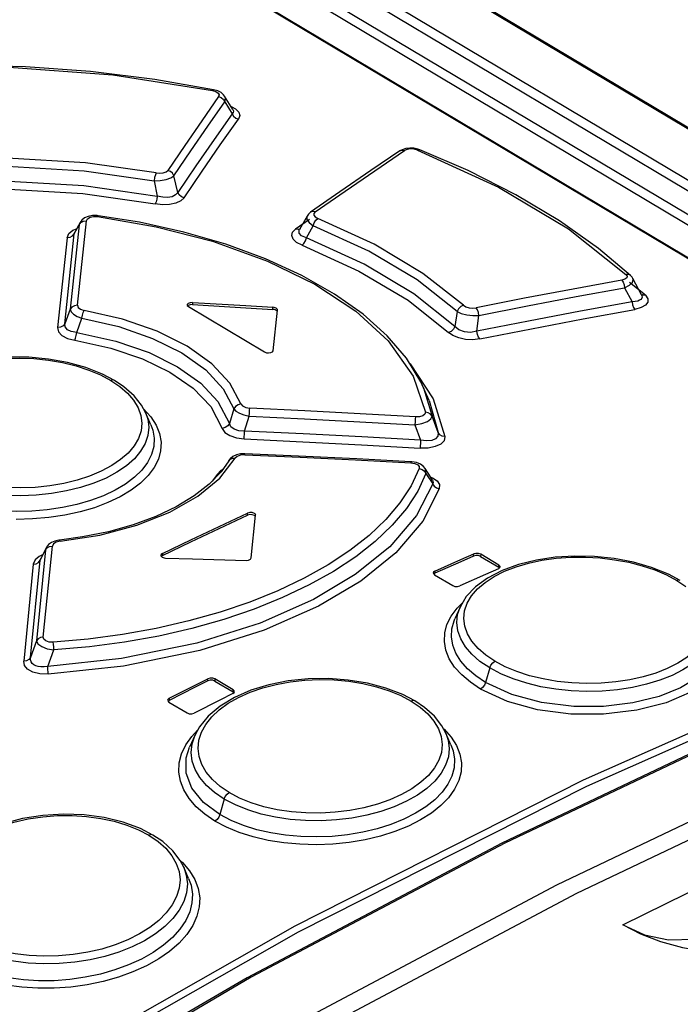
# Model space of a CAD drawing. Extents: x 0 to 594, y 0 to 420.
# Tile 36 of 41: x 535 to 540, y 125 to 133. Entities that reach past the tile are written whole.
import ezdxf

# ---------------------------------------------------------------- set-up
doc = ezdxf.new("R2010")
doc.units = 0
doc.header["$LTSCALE"] = 32.67
doc.layers.get('0').update_dxf_attribs({"linetype": 'CONTINUOUS'})

msp = doc.modelspace()

# ---------------------------------------------------------------- linework, layer by layer
at = {"color": 9, "linetype": 'CONTINUOUS'}
for p, q in [((527.7253, 139.4525), (560.0848, 120.1444)), ((527.238, 139.2421), (544.7968, 128.7652)), ((527.2798, 139.3039), (544.8986, 128.7912)), ((527.2373, 139.0506), (544.5977, 128.6921)), ((527.1999, 138.9907), (544.5123, 128.6607)), ((544.0579, 128.6573), (527.0664, 138.7958)), ((536.4114, 132.288), (536.4386, 132.2796)), ((536.464, 132.2544), (536.4601, 132.2398)), ((536.5103, 132.1961), (536.5694, 132.1011)), ((536.5597, 132.1585), (536.5958, 132.1396)), ((537.7207, 131.6406), (537.9608, 131.8028)), ((538.0652, 131.807), (538.0383, 131.8144)), ((535.9385, 131.5599), (535.965, 131.4359)), ((536.1295, 131.4655), (536.0995, 131.5999)), ((535.3198, 130.5533), (535.3933, 131.2364)), ((535.3415, 131.2229), (535.3349, 131.2042)), ((535.3349, 131.2042), (535.3479, 131.2218)), ((535.3479, 131.2218), (535.3684, 131.2332)), ((535.3684, 131.2332), (535.3933, 131.2364)), ((535.4496, 131.2704), (535.4817, 131.2696)), ((537.1935, 131.2472), (537.0814, 131.1687)), ((535.217, 130.405), (535.2949, 131.132)), ((535.3349, 131.2042), (535.2622, 130.5213)), ((535.2836, 131.1593), (535.3122, 131.17)), ((535.2949, 131.132), (535.3349, 131.2042)), ((537.1023, 131.1658), (537.0816, 131.1688)), ((537.1195, 131.172), (537.1023, 131.1658)), ((537.1692, 131.0977), (537.224, 131.1964)), ((535.2365, 131.0997), (535.1595, 130.3732)), ((539.9053, 130.635), (539.7776, 130.7375)), ((539.7372, 130.6949), (539.7974, 130.5821)), ((536.2477, 130.5758), (536.2476, 130.5588)), ((539.8707, 130.6424), (539.8686, 130.6442)), ((539.8736, 130.6385), (539.8768, 130.6309)), ((535.2622, 130.5213), (535.217, 130.405)), ((536.8971, 130.5205), (536.8972, 130.5375)), ((538.3845, 130.504), (538.3676, 130.3826)), ((535.314, 130.3335), (535.3567, 130.4498)), ((538.5441, 130.3435), (538.5612, 130.4717)), ((538.0012, 130.085), (538.0048, 130.0815)), ((535.5885, 129.9469), (535.6622, 129.8974)), ((538.0304, 129.9814), (538.1291, 129.6899)), ((538.1141, 129.8882), (538.183, 129.6582)), ((538.1592, 129.785), (538.2327, 129.5251)), ((535.8546, 129.7168), (535.9116, 129.6533)), ((536.5835, 129.7178), (536.5464, 129.5982)), ((536.6698, 129.5382), (536.7067, 129.6594)), ((538.2327, 129.5251), (538.183, 129.6582)), ((538.0442, 129.5876), (538.0908, 129.4637)), ((536.47, 129.1581), (536.594, 129.3185)), ((536.6702, 129.3457), (536.6375, 129.3434)), ((538.0109, 129.2814), (538.0434, 129.2761)), ((536.4509, 129.1897), (536.4069, 129.1325)), ((536.4509, 129.1897), (536.4619, 129.19)), ((538.1336, 129.1946), (538.1877, 129.1113)), ((538.1703, 129.1667), (538.1863, 129.1611)), ((536.6921, 128.858), (536.6922, 128.875)), ((535.0445, 127.8743), (535.1182, 128.6095)), ((535.0682, 128.5957), (535.0626, 128.5781)), ((535.0626, 128.5781), (535.075, 128.5948)), ((535.075, 128.5948), (535.0944, 128.6059)), ((535.0944, 128.6059), (535.1182, 128.6095)), ((535.1269, 128.6267), (535.1182, 128.6095)), ((535.0626, 128.5781), (534.9897, 127.8432)), ((535.0385, 128.5381), (535.0105, 128.5259)), ((535.0194, 128.4945), (535.0626, 128.5781)), ((535.0194, 128.4945), (535.0234, 128.5089)), ((536.0071, 128.55), (536.007, 128.533)), ((538.5186, 128.5286), (538.5187, 128.5456)), ((538.5752, 128.5428), (538.5751, 128.5258)), ((534.9638, 128.4631), (534.8862, 127.6789)), ((534.9409, 127.7099), (535.0194, 128.4945)), ((538.7219, 128.4382), (538.722, 128.4552)), ((538.2059, 128.4064), (538.2059, 128.3894)), ((540.1582, 128.332), (540.2318, 128.2828)), ((538.3372, 128.044), (538.3858, 128.1084)), ((538.3858, 128.1084), (538.4289, 128.15)), ((538.389, 128.0568), (538.4089, 128.1167)), ((538.4691, 127.9), (538.447, 127.9618)), ((534.9897, 127.8432), (534.9409, 127.7099)), ((535.0799, 127.6371), (535.1306, 127.7701)), ((538.6481, 127.6251), (538.6152, 127.5081)), ((536.3739, 127.5204), (536.374, 127.5373)), ((536.4304, 127.5363), (536.4304, 127.5193)), ((536.5772, 127.4317), (536.5773, 127.4487)), ((536.0611, 127.3798), (536.0611, 127.3629)), ((538.0129, 127.3571), (538.0866, 127.3075)), ((536.1944, 127.0032), (536.2428, 127.0723)), ((536.2428, 127.0723), (536.2905, 127.1225)), ((538.2737, 127.136), (538.2803, 127.1304)), ((538.2803, 127.1304), (538.3373, 127.0661)), ((536.5049, 126.5657), (536.4697, 126.4407)), ((535.8969, 126.2731), (535.9705, 126.2232)), ((536.1511, 126.0663), (536.1669, 126.0527)), ((536.1669, 126.0527), (536.2239, 125.9867)), ((536.1482, 125.9126), (536.1417, 125.8449)), ((536.7235, 125.1261), (534.6872, 123.938))]:
    msp.add_line(p, q, dxfattribs=at)
at = {"color": 7, "linetype": 'CONTINUOUS'}
for p, q in [((527.7459, 139.4512), (560.1055, 120.1431)), ((527.0834, 138.7949), (544.0749, 128.6565)), ((536.4531, 132.2845), (536.4189, 132.2945)), ((536.5748, 132.1343), (536.5079, 132.2418)), ((537.9416, 131.8103), (537.923, 131.8001)), ((538.0356, 131.8222), (538.0024, 131.8237)), ((538.0676, 131.8155), (538.0356, 131.8222)), ((538.0828, 131.8102), (538.0676, 131.8155)), ((537.437, 131.4688), (537.2018, 131.3044)), ((535.3415, 131.2229), (535.2986, 131.1452)), ((535.3544, 131.2406), (535.3416, 131.223)), ((535.4789, 131.2783), (535.4415, 131.2784)), ((535.4871, 131.2773), (535.4789, 131.2783)), ((537.1742, 131.2746), (537.1122, 131.1654)), ((539.8736, 130.6385), (539.8036, 130.7698)), ((536.2055, 130.5567), (536.2068, 130.5514)), ((536.2068, 130.5514), (536.2157, 130.5427)), ((536.2157, 130.5427), (536.8297, 130.1764)), ((536.9074, 130.5192), (536.8971, 130.5205)), ((536.9074, 130.5362), (536.8972, 130.5375)), ((536.8994, 130.1869), (536.9349, 130.5149)), ((536.9168, 130.5336), (536.9074, 130.5362)), ((536.9168, 130.5166), (536.9074, 130.5192)), ((536.9248, 130.5299), (536.9168, 130.5336)), ((536.9247, 130.5129), (536.9168, 130.5166)), ((536.9301, 130.5087), (536.9247, 130.5129)), ((536.9349, 130.5149), (536.935, 130.516)), ((538.1141, 129.8883), (538.0919, 129.936)), ((538.1592, 129.785), (538.1141, 129.8883)), ((535.9124, 129.5894), (535.869, 129.6885)), ((536.5535, 129.3141), (536.5411, 129.2974)), ((536.6717, 129.3545), (536.6351, 129.3528)), ((536.5411, 129.2973), (536.4803, 129.2093)), ((538.1697, 129.1676), (538.1263, 129.2357)), ((538.1866, 129.1408), (538.1697, 129.1676)), ((536.7106, 128.8628), (536.6921, 128.858)), ((536.7107, 128.8798), (536.6922, 128.875)), ((536.7233, 128.5137), (536.7588, 128.8576)), ((536.7542, 128.8516), (536.7486, 128.856)), ((536.7588, 128.8576), (536.7589, 128.8587)), ((535.3613, 128.6826), (535.1743, 128.6571)), ((535.0683, 128.5958), (535.0234, 128.5089)), ((535.0707, 128.6002), (535.0683, 128.5958)), ((535.0875, 128.6211), (535.0707, 128.6002)), ((535.1703, 128.6566), (535.1381, 128.6497)), ((535.1743, 128.6571), (535.1703, 128.6566)), ((535.9938, 128.534), (535.9946, 128.5296)), ((535.9946, 128.5296), (536.004, 128.5196)), ((536.007, 128.533), (535.9982, 128.5258)), ((536.0213, 128.5136), (536.0316, 128.5126)), ((538.5751, 128.5258), (538.7219, 128.4382)), ((538.722, 128.4552), (538.5752, 128.5428)), ((538.7189, 128.4261), (538.7302, 128.4348)), ((538.7265, 128.4335), (538.7219, 128.4382)), ((538.7314, 128.4454), (538.722, 128.4552)), ((538.7302, 128.4348), (538.7322, 128.4412)), ((538.7322, 128.4412), (538.7314, 128.4454)), ((538.1927, 128.3911), (538.1935, 128.3868)), ((538.1935, 128.3868), (538.2029, 128.377)), ((538.2059, 128.3894), (538.1974, 128.3828)), ((538.2029, 128.377), (538.3497, 128.2894)), ((538.4089, 128.1167), (538.3661, 128.0208)), ((536.5773, 127.4487), (536.4304, 127.5363)), ((536.4304, 127.5193), (536.5772, 127.4317)), ((536.5742, 127.4179), (536.5855, 127.4275)), ((536.5827, 127.4259), (536.5772, 127.4317)), ((536.5866, 127.4387), (536.5773, 127.4487)), ((536.5855, 127.4275), (536.5874, 127.4342)), ((536.5874, 127.4342), (536.5866, 127.4387)), ((536.0479, 127.3633), (536.0487, 127.3588)), ((536.0487, 127.3588), (536.0581, 127.3487)), ((536.0611, 127.3629), (536.0521, 127.3551)), ((536.0581, 127.3487), (536.2049, 127.2611)), ((536.2692, 127.0837), (536.2247, 126.984)), ((538.3357, 127.0026), (538.2936, 127.0989)), ((536.2175, 125.9246), (536.1778, 126.0155)), ((539.8671, 125.4759), (539.722, 125.5507)), ((536.6898, 125.1223), (534.6909, 123.9562))]:
    msp.add_line(p, q, dxfattribs=at)
at = {"color": 9, "linetype": 'CONTINUOUS'}
for points in [[(533.8952, 132.4718), (534.7311, 132.4793), (535.6048, 132.4141), (536.4114, 132.288)], [(536.4188, 132.2945), (536.4172, 132.2943), (536.4112, 132.288)], [(536.4386, 132.2796), (536.4565, 132.268), (536.464, 132.2544)], [(536.5103, 132.1961), (536.5142, 132.2262), (536.5079, 132.2418)], [(536.4601, 132.2398), (536.323, 132.0433), (536.1858, 131.8446), (536.0486, 131.6434)], [(536.0995, 131.5999), (536.2365, 131.8009), (536.3734, 131.9996), (536.5103, 132.1961)], [(536.4601, 132.2398), (536.4814, 132.2312), (536.499, 132.216), (536.5103, 132.1961)], [(536.5694, 132.1011), (536.4228, 131.8919), (536.2762, 131.68), (536.1295, 131.4655)], [(536.5748, 132.1343), (536.5771, 132.1298), (536.5793, 132.1201), (536.5769, 132.1105), (536.5694, 132.1011)], [(536.5694, 132.1011), (536.5802, 132.0816), (536.5977, 132.0662), (536.6194, 132.0573)], [(536.5958, 132.1396), (536.6217, 132.1133), (536.6297, 132.0855), (536.6194, 132.0573)], [(536.1806, 131.422), (536.3269, 131.6364), (536.4732, 131.8482), (536.6194, 132.0573)], [(537.923, 131.8001), (537.9399, 131.8059), (537.9608, 131.8028)], [(538.0383, 131.8144), (538.0096, 131.8163), (537.9826, 131.8123), (537.9608, 131.8028)], [(538.0652, 131.807), (538.0773, 131.8112), (538.0828, 131.8102)], [(538.0652, 131.807), (538.7194, 131.5082), (539.2849, 131.1708), (539.7483, 130.8027)], [(535.9558, 131.6235), (535.3846, 131.7039), (534.7531, 131.7427), (534.193, 131.7329)], [(534.2009, 131.6691), (534.7517, 131.6783), (535.374, 131.6397), (535.9385, 131.5599)], [(535.9558, 131.6235), (535.9491, 131.6073), (535.9429, 131.5848), (535.9385, 131.5599)], [(535.9558, 131.6235), (535.9856, 131.6209), (536.0133, 131.6239), (536.0351, 131.6318), (536.0486, 131.6434)], [(536.0995, 131.5999), (536.0884, 131.6194), (536.0706, 131.6347), (536.0486, 131.6434)], [(537.2398, 131.3075), (537.4803, 131.4755), (537.7207, 131.6406)], [(534.1685, 131.5444), (534.7688, 131.5568), (535.371, 131.5202), (535.9649, 131.4359)], [(535.9385, 131.5599), (535.9889, 131.5617), (536.0362, 131.5698), (536.0746, 131.583), (536.0995, 131.5999)], [(534.1772, 131.4806), (534.7698, 131.4924), (535.3631, 131.4558), (535.9468, 131.3725)], [(536.1295, 131.4655), (536.1113, 131.4444), (536.0839, 131.4307), (536.0482, 131.4243), (536.0088, 131.4259), (535.965, 131.4359)], [(536.1805, 131.4219), (536.159, 131.4303), (536.141, 131.4455), (536.1295, 131.4655)], [(535.9649, 131.4359), (535.9606, 131.411), (535.9543, 131.3885), (535.9468, 131.3725)], [(536.1806, 131.422), (536.1544, 131.3973), (536.1143, 131.3789), (536.0629, 131.3681), (536.0058, 131.366), (535.9468, 131.3725)], [(537.2398, 131.3075), (537.2196, 131.3106), (537.2018, 131.3044)], [(537.2398, 131.3075), (537.2287, 131.2948), (537.2286, 131.2807), (537.2396, 131.267), (537.26, 131.2556)], [(535.3933, 131.2364), (535.4021, 131.253), (535.4221, 131.2647), (535.4496, 131.2704)], [(535.4817, 131.2696), (535.4858, 131.2769), (535.4871, 131.2773)], [(535.4817, 131.2696), (535.9569, 131.188), (536.4093, 131.0709), (536.8542, 130.91), (537.2353, 130.7239), (537.5671, 130.5059), (537.8289, 130.2667), (538.0304, 129.9814)], [(537.1742, 131.2746), (537.1724, 131.2708), (537.1727, 131.2468), (537.1906, 131.221), (537.224, 131.1964)], [(537.224, 131.1964), (537.2322, 131.2203), (537.2449, 131.2413), (537.26, 131.2556)], [(538.4371, 130.5533), (538.1093, 130.8114), (537.7142, 131.0471), (537.26, 131.2556)], [(535.2365, 131.0997), (535.2508, 131.1329), (535.2836, 131.1593)], [(535.2366, 131.0998), (535.2607, 131.1027), (535.2814, 131.1139), (535.2949, 131.132)], [(535.2949, 131.132), (535.2978, 131.1438), (535.2986, 131.1452)], [(537.1338, 131.0384), (537.0898, 131.061), (537.0615, 131.0875), (537.0504, 131.1161), (537.0574, 131.1441), (537.0814, 131.1687)], [(537.1692, 131.0977), (537.129, 131.1139), (537.1091, 131.1362), (537.1102, 131.1613), (537.1122, 131.1654)], [(538.3845, 130.504), (538.0614, 130.7583), (537.6717, 130.9908), (537.224, 131.1964)], [(537.1337, 131.0384), (537.1484, 131.0525), (537.1609, 131.0735), (537.1692, 131.0977)], [(538.3676, 130.3826), (538.0369, 130.6467), (537.6344, 130.8869), (537.1692, 131.0977)], [(537.1338, 131.0384), (537.5922, 130.8305), (537.9889, 130.5938), (538.3149, 130.3336)], [(539.7144, 130.7565), (539.3225, 130.6848), (538.9303, 130.6103), (538.5378, 130.533)], [(539.7483, 130.8027), (539.7572, 130.7886), (539.7542, 130.7753), (539.7397, 130.7642), (539.7144, 130.7565)], [(539.7144, 130.7565), (539.7249, 130.7413), (539.7329, 130.7197), (539.7372, 130.6949)], [(539.7372, 130.6949), (539.7771, 130.715), (539.8011, 130.7383), (539.8065, 130.7617), (539.8036, 130.7698)], [(539.7846, 130.7941), (539.7829, 130.7956), (539.7674, 130.8029), (539.7482, 130.8028)], [(538.5612, 130.4717), (538.9535, 130.5489), (539.3455, 130.6233), (539.7372, 130.6949)], [(539.7974, 130.5821), (539.3799, 130.5058), (538.9621, 130.4262), (538.5441, 130.3435)], [(539.8768, 130.6309), (539.8784, 130.6199), (539.8759, 130.61), (539.8693, 130.6012), (539.8584, 130.5938), (539.843, 130.5878), (539.8227, 130.5838), (539.7974, 130.5821)], [(539.7974, 130.5821), (539.8014, 130.558), (539.8094, 130.5363), (539.8201, 130.5205)], [(539.9053, 130.635), (539.9252, 130.6067), (539.9256, 130.5794), (539.9071, 130.5545), (539.8717, 130.5346), (539.8202, 130.5205)], [(539.9053, 130.6351), (539.8863, 130.6351), (539.8707, 130.6424)], [(535.3198, 130.5533), (535.2959, 130.5502), (535.2756, 130.5391), (535.2622, 130.5213)], [(535.2622, 130.5213), (535.2683, 130.5015), (535.2876, 130.4818), (535.3179, 130.464), (535.3567, 130.4498)], [(535.3198, 130.5533), (535.3252, 130.5361), (535.3453, 130.5212), (535.374, 130.5125)], [(535.3567, 130.4498), (535.3607, 130.4739), (535.3667, 130.4961), (535.3738, 130.5125)], [(536.6404, 129.7569), (536.5509, 129.9241), (536.4047, 130.081), (536.2066, 130.2225), (535.9634, 130.3443), (535.6828, 130.4421), (535.374, 130.5125)], [(538.4371, 130.5533), (538.415, 130.5435), (538.3964, 130.526), (538.3845, 130.504)], [(538.3845, 130.504), (538.4187, 130.4883), (538.4634, 130.4769), (538.513, 130.4711), (538.5612, 130.4717)], [(538.4371, 130.5533), (538.4562, 130.5412), (538.4818, 130.5332), (538.5104, 130.5304), (538.5378, 130.533)], [(538.5612, 130.4717), (538.5568, 130.4956), (538.5486, 130.5172), (538.5378, 130.533)], [(538.5672, 130.2822), (538.9852, 130.3648), (539.4028, 130.4442), (539.8202, 130.5205)], [(535.3567, 130.4498), (535.6549, 130.3815), (535.9269, 130.2867), (536.163, 130.1686), (536.3553, 130.0311), (536.497, 129.8791), (536.5835, 129.7178)], [(535.217, 130.405), (535.2042, 130.3877), (535.184, 130.3764), (535.1595, 130.3731)], [(535.1595, 130.3732), (535.1671, 130.3389), (535.1948, 130.3092), (535.2394, 130.2859), (535.298, 130.2707)], [(535.314, 130.3335), (535.2707, 130.3409), (535.2389, 130.3565), (535.2206, 130.3785), (535.217, 130.405)], [(535.2979, 130.2707), (535.3045, 130.287), (535.3102, 130.3091), (535.314, 130.3335)], [(535.314, 130.3335), (535.631, 130.2637), (535.8987, 130.1712), (536.1289, 130.0566), (536.3149, 129.9242), (536.4544, 129.7757), (536.5463, 129.5982)], [(538.3676, 130.3826), (538.3557, 130.3607), (538.337, 130.3433), (538.3149, 130.3336)], [(538.5672, 130.2822), (538.5109, 130.2758), (538.4531, 130.2784), (538.3982, 130.2897), (538.351, 130.3085), (538.3149, 130.3336)], [(538.5441, 130.3435), (538.4932, 130.3347), (538.4435, 130.3391), (538.4001, 130.3555), (538.3676, 130.3826)], [(538.5675, 130.2822), (538.557, 130.2975), (538.5487, 130.319), (538.5441, 130.3435)], [(535.298, 130.2707), (535.5888, 130.2074), (535.8446, 130.121), (536.0665, 130.0137), (536.2546, 129.8837), (536.3957, 129.7373), (536.4894, 129.5597)], [(533.8772, 129.5376), (533.8694, 129.6021), (533.8759, 129.6661), (533.8968, 129.7291), (533.932, 129.7908), (533.9807, 129.8496), (534.0407, 129.9033), (534.1128, 129.953), (534.1972, 129.9983), (534.2907, 130.0375), (534.3914, 130.0698), (534.4992, 130.0952), (534.6135, 130.1136), (534.7312, 130.1244), (534.8495, 130.1274), (534.9683, 130.1227), (535.0858, 130.1103), (535.1997, 130.0907), (535.3087, 130.064), (535.4114, 130.0305), (535.5052, 129.9912), (535.5885, 129.9469)], [(538.0048, 130.0815), (538.1927, 129.7982), (538.2867, 129.4929)], [(535.6183, 129.9472), (535.6062, 129.9507), (535.5885, 129.9469)], [(535.6622, 129.8974), (535.7242, 129.8437), (535.7739, 129.7861), (535.8101, 129.7261), (535.8321, 129.6646), (535.84, 129.6018), (535.8334, 129.5396)], [(536.6404, 129.7569), (536.6165, 129.7507), (536.5964, 129.7369), (536.5836, 129.7178)], [(536.5836, 129.7178), (536.5997, 129.6992), (536.6276, 129.6823), (536.6643, 129.6686), (536.7067, 129.6594)], [(536.6404, 129.7569), (536.6534, 129.7406), (536.6789, 129.7285), (536.7108, 129.7234)], [(536.7067, 129.6594), (536.7079, 129.6837), (536.7093, 129.7063), (536.7108, 129.7234)], [(538.0488, 129.6519), (537.6029, 129.6772), (537.1569, 129.701), (536.7108, 129.7234)], [(535.869, 129.6885), (535.8873, 129.6343), (535.8957, 129.5682), (535.8888, 129.5025), (535.8669, 129.4377), (535.8302, 129.3747), (535.7795, 129.3144), (535.7157, 129.258), (535.6394, 129.2059), (535.5512, 129.1587), (535.4526, 129.117), (535.3455, 129.0819), (535.2313, 129.0539), (535.1115, 129.0332), (534.9877, 129.0202), (534.8621, 129.0151), (534.7369, 129.0182), (534.6135, 129.0293), (534.4933, 129.0482), (534.3779, 129.075), (534.2694, 129.1091), (534.1696, 129.1501), (534.0795, 129.1977)], [(535.9116, 129.6533), (535.9546, 129.5868), (535.9824, 129.5183), (535.9948, 129.449), (535.9919, 129.3795), (535.9734, 129.3106), (535.9396, 129.2431), (535.891, 129.178), (535.8286, 129.1165), (535.7531, 129.0592), (535.665, 129.0066), (535.5661, 128.9596), (535.4578, 128.9188), (535.3413, 128.8849), (535.2177, 128.8581), (535.089, 128.8389), (534.9574, 128.8277), (534.8249, 128.8247)], [(536.7067, 129.6594), (537.1526, 129.637), (537.5985, 129.613), (538.0442, 129.5876)], [(538.0442, 129.5876), (538.0994, 129.5977), (538.1448, 129.6147), (538.1741, 129.6359), (538.183, 129.6582)], [(538.0488, 129.6519), (538.0473, 129.6354), (538.0457, 129.6128), (538.0442, 129.5876)], [(538.1291, 129.6899), (538.1248, 129.6735), (538.1084, 129.6609), (538.0822, 129.6533), (538.0488, 129.6519)], [(538.183, 129.6582), (538.171, 129.6749), (538.1522, 129.6861), (538.1291, 129.6899)], [(535.9124, 129.5893), (535.9282, 129.5453), (535.9394, 129.4795), (535.9361, 129.4137), (535.9181, 129.3485), (535.8856, 129.2846), (535.8391, 129.223), (535.7796, 129.1647), (535.7076, 129.1103), (535.6237, 129.0605), (535.5293, 129.0158), (535.426, 128.9771), (535.3153, 128.9449), (535.1984, 128.9196), (535.0765, 128.9015), (534.9517, 128.8908), (534.8257, 128.8878), (534.7004, 128.8926), (534.5772, 128.9052), (534.4577, 128.9253), (534.3433, 128.9528), (534.2354, 128.9875), (534.1356, 129.0289), (534.0454, 129.0767)], [(535.8334, 129.5396), (535.8125, 129.4783), (535.7773, 129.4182), (535.7286, 129.3607), (535.6687, 129.3079), (535.5967, 129.2589), (535.5122, 129.2138), (535.4187, 129.1745), (535.3181, 129.1415), (535.2102, 129.1151), (535.0959, 129.0954), (534.9782, 129.083), (534.8599, 129.0783), (534.7411, 129.0812), (534.6236, 129.0918), (534.5096, 129.1099), (534.4006, 129.1353), (534.2979, 129.1678), (534.2041, 129.2065), (534.1208, 129.2506)], [(536.5463, 129.5982), (536.5334, 129.5792), (536.5134, 129.5656), (536.4894, 129.5597)], [(536.4894, 129.5597), (536.5109, 129.527), (536.5499, 129.5008), (536.6029, 129.4827), (536.666, 129.4742)], [(536.6698, 129.5382), (536.6237, 129.5407), (536.586, 129.5526), (536.5596, 129.5722), (536.5464, 129.5982)], [(536.6659, 129.4743), (536.6673, 129.4908), (536.6686, 129.5132), (536.6698, 129.5382)], [(538.0908, 129.4637), (537.6172, 129.4902), (537.1436, 129.5151), (536.6698, 129.5382)], [(536.666, 129.4742), (537.1394, 129.451), (537.6128, 129.4261), (538.086, 129.3994)], [(538.2867, 129.4929), (538.2802, 129.4601), (538.2534, 129.4326), (538.2084, 129.4119), (538.1514, 129.4007), (538.086, 129.3994)], [(538.0908, 129.4637), (538.0894, 129.4392), (538.0878, 129.4165), (538.0863, 129.3994)], [(538.2327, 129.5251), (538.2296, 129.4965), (538.2116, 129.4758), (538.1799, 129.4625), (538.1391, 129.4584), (538.0908, 129.4637)], [(538.2867, 129.4929), (538.2641, 129.4968), (538.2451, 129.508), (538.2327, 129.5251)], [(536.5411, 129.2974), (536.5515, 129.3093), (536.5707, 129.3182), (536.5941, 129.3186)], [(536.6375, 129.3434), (536.6101, 129.3336), (536.594, 129.3185)], [(536.6702, 129.3457), (536.6714, 129.3538), (536.6717, 129.3545)], [(536.6702, 129.3457), (537.1171, 129.3258), (537.564, 129.3044), (538.0109, 129.2814)], [(538.0799, 129.2343), (538.0138, 129.0942), (537.9237, 128.9569), (537.8107, 128.8235), (537.6759, 128.6952), (537.5201, 128.5729), (537.3446, 128.4572), (537.1503, 128.3488), (536.9388, 128.2485), (536.7117, 128.1572), (536.4713, 128.0756), (536.2185, 128.0042), (535.9549, 127.9436), (535.6829, 127.8945)], [(536.4958, 129.2293), (536.4781, 129.22), (536.4509, 129.1897)], [(538.0123, 129.2898), (538.012, 129.2893), (538.0109, 129.2814)], [(538.0434, 129.2761), (538.0669, 129.2655), (538.0796, 129.2511), (538.0799, 129.2343)], [(538.0799, 129.2343), (538.1027, 129.2274), (538.1216, 129.2134), (538.1336, 129.1946)], [(538.1336, 129.1946), (538.1302, 129.2286), (538.1264, 129.2356)], [(538.1336, 129.1946), (538.0667, 129.0522), (537.9756, 128.9128), (537.8612, 128.7773), (537.7245, 128.6469), (537.5666, 128.5226), (537.3884, 128.4049), (537.1913, 128.2947), (536.9765, 128.1927), (536.7459, 128.0999), (536.5013, 128.0168), (536.2441, 127.9442), (535.9759, 127.8826), (535.699, 127.8327), (535.4165, 127.795), (535.1306, 127.7701)], [(535.1803, 128.6479), (535.5008, 128.6983), (535.7993, 128.7778), (536.0658, 128.8834), (536.2919, 129.0115), (536.47, 129.1581)], [(538.1863, 129.1611), (538.2236, 129.1356), (538.2426, 129.1054), (538.2415, 129.0724)], [(538.1866, 129.1408), (538.1898, 129.1343), (538.1915, 129.123), (538.1877, 129.1113)], [(538.1877, 129.1113), (538.0567, 128.8554), (537.8409, 128.6029), (537.5632, 128.3785), (537.2255, 128.1773), (536.7948, 127.987), (536.2829, 127.8248), (535.6746, 127.6999), (535.0799, 127.6371)], [(538.2415, 129.0724), (538.1086, 128.8113), (537.8893, 128.5545), (537.6077, 128.3267), (537.2653, 128.1226), (536.8286, 127.9295), (536.3094, 127.7651), (535.6906, 127.6381), (535.0846, 127.5746)], [(538.1876, 129.1113), (538.1995, 129.0928), (538.2183, 129.079), (538.2414, 129.0721)], [(544.8986, 128.7912), (542.8634, 128.0443), (540.8181, 127.1827), (538.7693, 126.209), (536.7235, 125.1261)], [(534.7542, 124.2192), (537.0765, 125.5423), (539.4056, 126.721), (541.7341, 127.7516), (544.0548, 128.6311)], [(535.1803, 128.6479), (535.1491, 128.6406), (535.1269, 128.6267)], [(535.1801, 128.6479), (535.1758, 128.6564), (535.1743, 128.6571)], [(534.7841, 124.1712), (537.1047, 125.4933), (539.4322, 126.6712), (541.759, 127.7011), (544.078, 128.5799)], [(535.0105, 128.5259), (534.9778, 128.4972), (534.9638, 128.4631)], [(538.6838, 128.3629), (538.7677, 128.4053), (538.8613, 128.4418), (538.9621, 128.4715), (539.0701, 128.4944), (539.1844, 128.5104), (539.3022, 128.5188), (539.4205, 128.5197), (539.539, 128.5131), (539.6564, 128.4992), (539.7701, 128.4782), (539.8788, 128.4504), (539.9813, 128.4162), (540.0749, 128.3765), (540.1582, 128.332)], [(534.9638, 128.4631), (534.987, 128.4666), (535.0065, 128.4775), (535.0194, 128.4945)], [(538.447, 127.9618), (538.4392, 128.0247), (538.4457, 128.0869), (538.4666, 128.1477), (538.5018, 128.2073), (538.5506, 128.2639), (538.6115, 128.3158), (538.6838, 128.3629)], [(540.1868, 128.3319), (540.1753, 128.3354), (540.1582, 128.332)], [(538.5729, 127.4547), (538.4919, 127.5088), (538.422, 127.5683), (538.365, 127.6322), (538.3221, 127.6993), (538.2943, 127.7684), (538.2819, 127.8382), (538.2848, 127.9079), (538.3033, 127.9768), (538.3372, 128.044)], [(538.6481, 127.6251), (538.5695, 127.6781), (538.5042, 127.735), (538.4521, 127.7956), (538.4138, 127.8592), (538.3904, 127.9249), (538.3821, 127.9911), (538.389, 128.0568)], [(540.4385, 128.0736), (540.4558, 128.023), (540.4642, 127.9586), (540.4574, 127.8947), (540.4355, 127.832), (540.3989, 127.7711), (540.3483, 127.7132), (540.2846, 127.6592), (540.2082, 127.6095), (540.12, 127.5648), (540.0214, 127.5257), (539.9143, 127.4931), (539.8001, 127.4675), (539.6803, 127.4492), (539.5565, 127.4384), (539.431, 127.4354), (539.3058, 127.4402), (539.1825, 127.4529), (539.0621, 127.4732), (538.9467, 127.501), (538.8382, 127.5359), (538.7383, 127.5774), (538.6481, 127.6251)], [(538.6152, 127.5081), (538.5363, 127.561), (538.4695, 127.6184), (538.4157, 127.6795), (538.3756, 127.7433), (538.3498, 127.8088), (538.3387, 127.8751), (538.342, 127.9412), (538.36, 128.0063), (538.3661, 128.0208)], [(540.5052, 128.0008), (540.5563, 127.8828), (540.5601, 127.7674), (540.5092, 127.6383), (540.4058, 127.5226), (540.2581, 127.4238), (540.0734, 127.3443), (539.8353, 127.2827), (539.5672, 127.2502), (539.3039, 127.2518), (539.0332, 127.287), (538.7907, 127.3535), (538.5729, 127.4547)], [(540.4832, 127.9714), (540.5039, 127.9062), (540.5037, 127.7924), (540.447, 127.6666), (540.3405, 127.557), (540.189, 127.4635), (540.0174, 127.3947), (539.8023, 127.342), (539.5665, 127.3142), (539.3281, 127.3142), (539.0674, 127.3459), (538.8275, 127.4101), (538.6152, 127.5081)], [(535.0445, 127.8743), (535.0216, 127.8707), (535.0023, 127.8599), (534.9897, 127.8432)], [(535.1251, 127.8326), (535.0916, 127.8343), (535.0656, 127.8428), (535.0493, 127.8565), (535.0445, 127.8743)], [(535.6829, 127.8945), (535.4054, 127.8573), (535.1251, 127.8326)], [(538.6906, 127.6786), (538.6169, 127.7281), (538.555, 127.782), (538.5052, 127.8398), (538.4691, 127.9)], [(540.4032, 127.9325), (540.3824, 127.8732), (540.3473, 127.8153), (540.2988, 127.7602), (540.2386, 127.7096), (540.1663, 127.6629), (540.0819, 127.6204), (539.9883, 127.5836), (539.8875, 127.5532), (539.7797, 127.5292), (539.6654, 127.5119), (539.5477, 127.5018), (539.4295, 127.4991), (539.3108, 127.5039), (539.1933, 127.5161), (539.0793, 127.5355), (538.9704, 127.562), (538.8678, 127.5952), (538.7739, 127.6344), (538.6906, 127.6786)], [(534.9897, 127.8432), (535.0006, 127.8189), (535.0313, 127.7967), (535.0768, 127.7796), (535.1306, 127.7701)], [(535.1306, 127.7701), (535.1291, 127.7936), (535.1272, 127.8156), (535.1251, 127.8327)], [(534.9409, 127.7099), (534.9287, 127.6936), (534.9096, 127.6826), (534.8862, 127.6788)], [(535.0799, 127.6371), (535.0508, 127.6331), (535.025, 127.6329), (535.0024, 127.6358), (534.9832, 127.6415), (534.9671, 127.6499), (534.9544, 127.6608), (534.9454, 127.6744), (534.9406, 127.6908), (534.9409, 127.7099)], [(535.0846, 127.5746), (535.0176, 127.5767), (534.9611, 127.5901), (534.9178, 127.6136), (534.8925, 127.6438), (534.8862, 127.6789)], [(535.0846, 127.5746), (535.0829, 127.5911), (535.0813, 127.613), (535.0799, 127.6371)], [(538.6481, 127.6251), (538.6576, 127.647), (538.6725, 127.6659), (538.6906, 127.6786)], [(536.5371, 127.3392), (536.6215, 127.3872), (536.7151, 127.429), (536.816, 127.4638), (536.9238, 127.4917), (537.0381, 127.5124), (537.1558, 127.5254), (537.2741, 127.5305), (537.3927, 127.5276), (537.5103, 127.5168), (537.6242, 127.4985), (537.7331, 127.4729), (537.8358, 127.4402), (537.9296, 127.4013), (538.0129, 127.3571)], [(538.6152, 127.5081), (538.6058, 127.4863), (538.5909, 127.4674), (538.5729, 127.4547)], [(536.3016, 126.9085), (536.2936, 126.9745), (536.3001, 127.0403), (536.3209, 127.1053), (536.356, 127.1693), (536.4046, 127.2305), (536.4648, 127.2869), (536.5371, 127.3392)], [(538.0438, 127.3581), (538.031, 127.3616), (538.0129, 127.3571)], [(538.0866, 127.3075), (538.1485, 127.2533), (538.1983, 127.195), (538.2344, 127.134), (538.2565, 127.0711), (538.2644, 127.0068), (538.2578, 126.9426)], [(536.5049, 126.5657), (536.4264, 126.6189), (536.3611, 126.6766), (536.309, 126.7387), (536.2707, 126.8045), (536.2472, 126.8727), (536.2389, 126.9421), (536.2456, 127.0114), (536.2692, 127.0836)], [(538.2936, 127.0989), (538.3129, 127.0412), (538.3212, 126.9735), (538.3143, 126.9059), (538.2923, 126.8391), (538.2554, 126.7738), (538.2046, 126.7111), (538.1407, 126.6522), (538.064, 126.5975), (537.9755, 126.5476), (537.8767, 126.5034), (537.7696, 126.4659), (537.6556, 126.4356), (537.536, 126.4126), (537.4123, 126.3975), (537.2866, 126.3904), (537.1613, 126.3918), (537.0379, 126.4013), (536.9178, 126.4189), (536.8027, 126.4446), (536.6946, 126.4779), (536.595, 126.5183), (536.5049, 126.5657)], [(536.4296, 126.3884), (536.3477, 126.4435), (536.2778, 126.5043), (536.2211, 126.5698), (536.1785, 126.6391), (536.1509, 126.711), (536.1386, 126.7844), (536.1418, 126.8582), (536.1605, 126.9315), (536.1944, 127.0032)], [(538.3373, 127.0661), (538.3802, 126.9983), (538.408, 126.9283), (538.4204, 126.8572), (538.4174, 126.7858), (538.3989, 126.7148), (538.365, 126.6449), (538.3164, 126.5771), (538.2539, 126.5128), (538.1784, 126.4528), (538.0905, 126.3975), (537.9914, 126.3475), (537.8826, 126.3037), (537.766, 126.267), (537.6428, 126.2376), (537.5143, 126.2159), (537.3825, 126.2023), (537.2492, 126.1971), (537.1167, 126.2004), (536.9866, 126.2121), (536.8604, 126.2321), (536.7396, 126.2604), (536.6263, 126.2963), (536.5224, 126.3392), (536.4296, 126.3884)], [(538.3357, 127.0026), (538.3527, 126.9547), (538.3638, 126.8872), (538.3605, 126.8194), (538.3425, 126.7521), (538.3099, 126.6858), (538.2635, 126.6216), (538.2039, 126.5606), (538.1319, 126.5034), (538.048, 126.4507), (537.9536, 126.4032), (537.8504, 126.3616), (537.7398, 126.3266), (537.6228, 126.2986), (537.5008, 126.2779), (537.3758, 126.2647), (537.2495, 126.2596), (537.1239, 126.2625), (537.0006, 126.2734), (536.8812, 126.292), (536.767, 126.3184), (536.6594, 126.3522), (536.5599, 126.3931), (536.4697, 126.4407)], [(536.4697, 126.4407), (536.3374, 126.5392), (536.2446, 126.654), (536.1985, 126.7754), (536.1982, 126.8993), (536.2247, 126.984)], [(538.2578, 126.9426), (538.2369, 126.8794), (538.2017, 126.817), (538.1528, 126.757), (538.0919, 126.7011), (538.0196, 126.6496), (537.9357, 126.6023), (537.842, 126.5604), (537.7413, 126.525), (537.6332, 126.4961), (537.5189, 126.4741), (537.4011, 126.4596), (537.2827, 126.453), (537.1642, 126.4542), (537.0468, 126.4632), (536.9331, 126.48), (536.8244, 126.5044), (536.7219, 126.536), (536.6283, 126.5742), (536.545, 126.6181)], [(536.545, 126.6181), (536.4715, 126.6679), (536.4095, 126.7226), (536.3598, 126.782), (536.3236, 126.8442), (536.3016, 126.9085)], [(536.5049, 126.5657), (536.5138, 126.5868), (536.5279, 126.6051), (536.545, 126.6181)], [(536.4697, 126.4407), (536.4607, 126.4197), (536.4468, 126.4014), (536.4296, 126.3884)], [(534.4208, 126.2076), (534.5056, 126.2609), (534.5994, 126.3079), (534.7002, 126.3477), (534.8079, 126.3804), (534.9224, 126.4058), (535.0403, 126.4232), (535.1584, 126.4322), (535.277, 126.4329), (535.3945, 126.4253), (535.5083, 126.4097), (535.6172, 126.3861), (535.7197, 126.3549), (535.8135, 126.317), (535.8969, 126.2731)], [(535.93, 126.2752), (535.9159, 126.2787), (535.8969, 126.2731)], [(535.9705, 126.2232), (536.0324, 126.1682), (536.0821, 126.1084), (536.1182, 126.0455), (536.1403, 125.98), (536.1482, 125.9126)], [(536.1777, 126.0155), (536.199, 125.9511), (536.2073, 125.8802), (536.2004, 125.8089), (536.1784, 125.738), (536.1415, 125.6683), (536.0905, 125.6009), (536.0262, 125.5369), (535.9492, 125.4771), (535.8605, 125.4221), (535.7618, 125.373), (535.6549, 125.3306), (535.5411, 125.2955), (535.4216, 125.268), (535.2978, 125.2485), (535.1719, 125.2374), (535.0464, 125.2352), (534.923, 125.2416), (534.8031, 125.2567), (534.6884, 125.2802), (534.5805, 125.3119), (534.4811, 125.3514), (534.3911, 125.3984)], [(536.2239, 125.9867), (536.2667, 125.9168), (536.2944, 125.8439), (536.3068, 125.7695), (536.3037, 125.6942), (536.2852, 125.6188), (536.2513, 125.544), (536.2026, 125.4712), (536.1402, 125.4016), (536.0643, 125.3358), (535.9759, 125.2746), (535.8765, 125.2188), (535.7678, 125.1694), (535.651, 125.1272), (535.5271, 125.0924), (535.3979, 125.0655), (535.266, 125.0473), (535.1333, 125.0378), (535.0013, 125.0373), (534.8713, 125.0457), (534.7449, 125.063)], [(536.2175, 125.9246), (536.2368, 125.8693), (536.2479, 125.7984), (536.2446, 125.7268), (536.2266, 125.6551), (536.1941, 125.584), (536.1476, 125.5146), (536.088, 125.4481), (536.0157, 125.3852), (535.9314, 125.3266), (535.8367, 125.2732), (535.7333, 125.2259), (535.6227, 125.1855), (535.5056, 125.1522), (535.3834, 125.1264), (535.2583, 125.1085), (535.1322, 125.0991), (535.0068, 125.0982), (534.8837, 125.1057), (534.7643, 125.1216), (534.6501, 125.1458), (534.5425, 125.178), (534.4432, 125.2178), (534.3535, 125.2648)], [(536.1417, 125.8449), (536.121, 125.7778), (536.0859, 125.711), (536.0371, 125.6462), (535.9762, 125.5854), (535.9039, 125.5288), (535.8198, 125.4762), (535.7264, 125.4293), (535.6253, 125.3887), (535.517, 125.3549), (535.4026, 125.3282), (535.2845, 125.3093), (535.166, 125.2986), (535.0476, 125.2963), (534.9302, 125.3022), (534.8165, 125.3164), (534.7079, 125.3386), (534.6055, 125.3688), (534.512, 125.406), (534.429, 125.4495)]]:
    msp.add_lwpolyline(points, dxfattribs=at)
at = {"color": 7, "linetype": 'CONTINUOUS'}
for points in [[(536.4188, 132.2945), (535.9435, 132.3767), (535.4249, 132.4413), (534.9014, 132.4802), (534.3775, 132.4928)], [(536.5079, 132.2418), (536.4996, 132.253), (536.4791, 132.2709), (536.4531, 132.2845)], [(537.923, 131.8001), (537.6897, 131.6424), (537.437, 131.4688)], [(538.0024, 131.8237), (537.9705, 131.8196), (537.9416, 131.8103)], [(539.7846, 130.7941), (539.5272, 131.0124), (539.2124, 131.2355), (538.8602, 131.4457), (538.4737, 131.6414), (538.0828, 131.8102)], [(537.2018, 131.3044), (537.1848, 131.2893), (537.1743, 131.2746)], [(535.4415, 131.2784), (535.4072, 131.2719), (535.3777, 131.2592), (535.3544, 131.2406)], [(538.0919, 129.936), (537.9765, 130.1255), (537.8206, 130.3082), (537.6261, 130.4819), (537.3954, 130.6446), (537.1314, 130.7943), (536.8376, 130.9289), (536.5183, 131.0465), (536.1781, 131.1453), (535.8221, 131.224), (535.4871, 131.2773)], [(539.8036, 130.7699), (539.7973, 130.7798), (539.7846, 130.7941)], [(536.2477, 130.5758), (536.2292, 130.5746), (536.2144, 130.5692), (536.2064, 130.5609), (536.2055, 130.5567)], [(536.2477, 130.5758), (536.6807, 130.5506), (536.8972, 130.5375)], [(536.2476, 130.5588), (536.2292, 130.5576), (536.2144, 130.5523), (536.2103, 130.548)], [(536.2476, 130.5588), (536.6806, 130.5336), (536.8971, 130.5205)], [(536.935, 130.516), (536.9341, 130.5202), (536.9307, 130.5253), (536.9248, 130.5299)], [(536.8297, 130.1764), (536.8452, 130.1705), (536.8636, 130.1688), (536.8811, 130.1714), (536.894, 130.1779), (536.8994, 130.1869)], [(535.6183, 129.9472), (535.5216, 129.9981), (535.3865, 130.0513), (535.2403, 130.092), (535.086, 130.1197), (534.9268, 130.1342), (534.7659, 130.1351), (534.6066, 130.1223), (534.4524, 130.0959), (534.307, 130.056), (534.1742, 130.0031), (534.0574, 129.9383), (533.9607, 129.8632), (533.8872, 129.7805), (533.842, 129.7023)], [(535.7767, 129.8237), (535.6959, 129.8952), (535.6183, 129.9472)], [(535.869, 129.6886), (535.8374, 129.7471), (535.7767, 129.8237)], [(536.6351, 129.3528), (536.6031, 129.3453), (536.5754, 129.3322), (536.5535, 129.3141)], [(538.0123, 129.2898), (537.5754, 129.3124), (537.1059, 129.335), (536.6717, 129.3545)], [(538.0564, 129.2828), (538.0185, 129.2894), (538.0123, 129.2898)], [(538.1264, 129.2356), (538.1138, 129.2511), (538.0891, 129.2696), (538.0564, 129.2828)], [(536.4803, 129.2093), (536.3839, 129.1085), (536.2626, 129.0135), (536.1181, 128.9261), (535.9529, 128.848), (535.7698, 128.7806), (535.5715, 128.7252), (535.3613, 128.6826)], [(536.007, 128.533), (536.2354, 128.6428), (536.4637, 128.7511), (536.6921, 128.858)], [(536.0071, 128.55), (536.2354, 128.6597), (536.4638, 128.7681), (536.6922, 128.875)], [(536.7486, 128.856), (536.7313, 128.8621), (536.7106, 128.8628)], [(536.7487, 128.8729), (536.7313, 128.879), (536.7107, 128.8798)], [(536.7589, 128.8587), (536.758, 128.8631), (536.7546, 128.8683), (536.7487, 128.8729)], [(544.8561, 128.7869), (542.8567, 128.053), (540.8021, 127.1881), (538.7449, 126.2104), (536.6898, 125.1223)], [(535.1381, 128.6497), (535.1102, 128.6377), (535.0875, 128.6211)], [(536.0071, 128.55), (535.9957, 128.5406), (535.9938, 128.534)], [(536.004, 128.5196), (536.0119, 128.516), (536.0213, 128.5136)], [(536.0316, 128.5126), (536.2481, 128.507), (536.6811, 128.4937)], [(536.6811, 128.4937), (536.7015, 128.4959), (536.7168, 128.5032), (536.7233, 128.5137)], [(538.2059, 128.4064), (538.4145, 128.4995), (538.5187, 128.5456)], [(538.5186, 128.5286), (538.4144, 128.4825), (538.2059, 128.3894)], [(538.5751, 128.5258), (538.5578, 128.532), (538.5371, 128.5331), (538.5186, 128.5286)], [(538.5752, 128.5428), (538.5578, 128.549), (538.5372, 128.55), (538.5187, 128.5456)], [(540.1868, 128.3319), (540.0902, 128.3829), (539.9549, 128.4369), (539.8083, 128.4789), (539.6538, 128.5083), (539.4949, 128.5249), (539.3349, 128.5284), (539.1771, 128.5186), (539.0246, 128.4959), (538.8806, 128.4601), (538.7484, 128.4116)], [(545.3567, 128.4789), (543.3066, 127.7239), (541.2488, 126.8537), (539.1885, 125.8704), (537.1305, 124.7763), (535.0797, 123.5742)], [(538.7189, 128.4261), (538.6147, 128.38), (538.4062, 128.2869)], [(538.2059, 128.4064), (538.1946, 128.3975), (538.1927, 128.3911)], [(538.7484, 128.4116), (538.6314, 128.3511), (538.534, 128.2801), (538.4594, 128.2009), (538.4089, 128.1167)], [(538.3497, 128.2894), (538.3671, 128.2832), (538.3876, 128.2823), (538.4062, 128.2869)], [(535.363, 123.5851), (537.3544, 124.7461), (539.3528, 125.8053), (541.3533, 126.76), (543.3514, 127.6082)], [(536.0611, 127.3798), (536.2697, 127.4851), (536.374, 127.5373)], [(536.3739, 127.5204), (536.2696, 127.4682), (536.0611, 127.3629)], [(536.4304, 127.5193), (536.413, 127.5253), (536.3924, 127.5257), (536.3739, 127.5204)], [(536.4304, 127.5363), (536.413, 127.5423), (536.3925, 127.5426), (536.374, 127.5373)], [(538.0438, 127.3581), (537.9456, 127.4095), (537.8091, 127.4622), (537.6616, 127.5016), (537.5061, 127.5273), (537.3455, 127.5392), (537.1826, 127.5369), (537.0214, 127.5201), (536.8656, 127.4892), (536.7193, 127.4442)], [(536.5742, 127.4179), (536.4699, 127.3657), (536.2614, 127.2603)], [(536.7193, 127.4442), (536.5867, 127.386), (536.471, 127.3161), (536.3763, 127.2363), (536.3052, 127.1492), (536.2693, 127.0838)], [(536.0612, 127.3798), (536.0498, 127.3701), (536.0479, 127.3633)], [(538.2013, 127.2347), (538.1209, 127.3063), (538.0438, 127.3581)], [(536.2049, 127.2611), (536.2223, 127.2552), (536.2428, 127.2549), (536.2614, 127.2603)], [(538.2935, 127.0991), (538.262, 127.1578), (538.2013, 127.2347)], [(539.722, 125.5507), (540.7567, 126.0585), (541.7916, 126.5382)], [(535.93, 126.2752), (535.8288, 126.3276), (535.688, 126.3798), (535.5352, 126.4168), (535.374, 126.4383), (535.2079, 126.4441), (535.0407, 126.434), (534.8761, 126.4081), (534.7183, 126.3668), (534.5714, 126.3106)], [(536.0891, 126.1487), (536.0082, 126.2223), (535.93, 126.2752)], [(536.1777, 126.0156), (536.1498, 126.0689), (536.0891, 126.1487)], [(539.7515, 125.5355), (539.8969, 125.4695), (540.0924, 125.4301), (540.3034, 125.4336), (540.5251, 125.4798), (540.7524, 125.5678)], [(541.8386, 125.5775), (541.697, 125.4991), (541.5393, 125.4337), (541.3664, 125.381), (541.1825, 125.3418), (540.9895, 125.3165), (540.7921, 125.3059), (540.5929, 125.3103), (540.3972, 125.3299), (540.2081, 125.3644), (540.0303, 125.4134), (539.8671, 125.4759)]]:
    msp.add_lwpolyline(points, dxfattribs=at)

doc.saveas('drawing.dxf')
